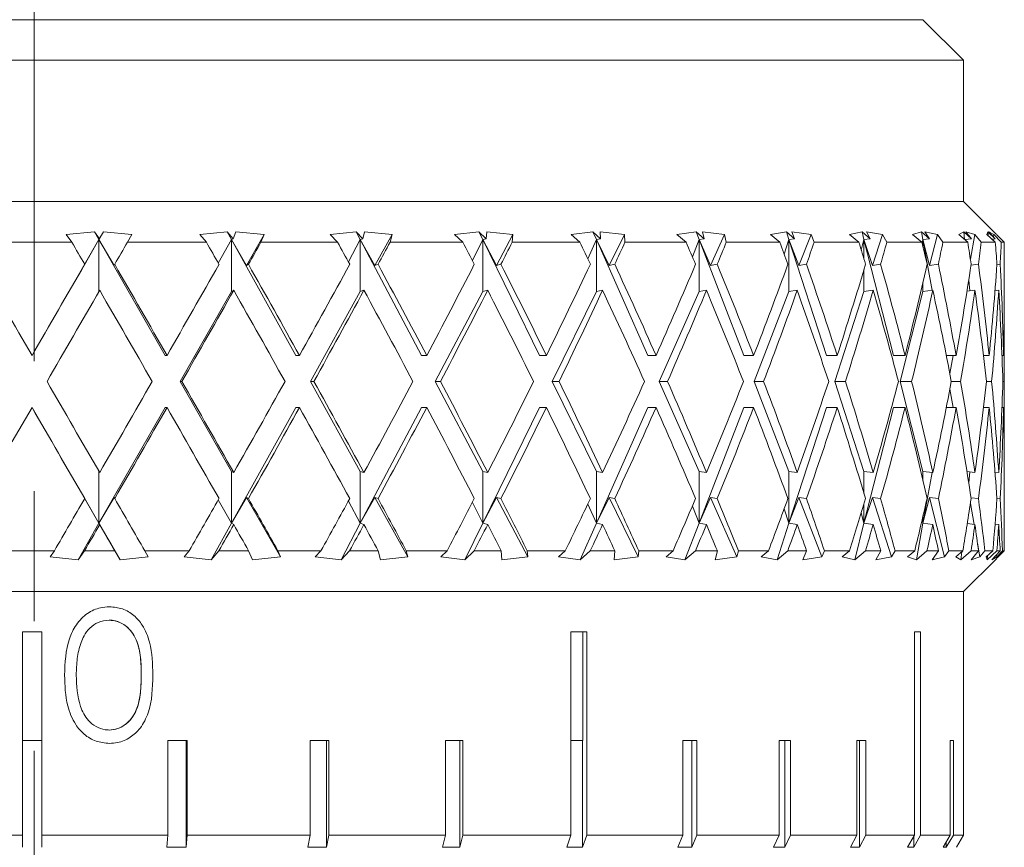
# Model space of a CAD drawing. Header units: inches. Extents: x 2.3 to 31.3, y 1.3 to 21.
# Tile 3 of 26: x 13.497 to 14.255, y 2.542 to 3.179. Entities that reach past the tile are written whole.
import ezdxf

# ---------------------------------------------------------------- set-up
doc = ezdxf.new("R2010")
doc.units = ezdxf.units.IN
doc.header["$MEASUREMENT"] = 0
doc.linetypes.add('CENTERX2', pattern=[0.8, 0.5, -0.1, 0.1, -0.1])

msp = doc.modelspace()

# ---------------------------------------------------------------- linework, layer by layer
at = {"color": 7, "linetype": 'CENTERX2', "lineweight": 0}
msp.add_line((13.50854, 1.31649), (13.50854, 7.04611), dxfattribs=at)
at = {"color": 7, "linetype": 'Continuous', "lineweight": 15}
for p, q in [((12.82479, 3.17927), (14.19229, 3.17927)), ((14.22354, 3.14802), (14.19229, 3.17927)), ((14.22354, 3.14802), (12.79354, 3.14802)), ((14.22354, 3.03927), (14.22354, 3.14802)), ((14.22354, 3.03927), (12.79354, 3.03927)), ((14.24868, 3.01413), (14.22354, 3.03927)), ((13.55497, 3.01598), (13.53322, 3.01402)), ((13.55876, 3.01069), (13.55497, 3.01598)), ((13.55838, 3.01002), (13.55497, 3.01598)), ((13.56182, 3.01598), (13.55838, 3.01002)), ((13.56182, 3.01598), (13.55876, 3.01069)), ((13.58379, 3.01402), (13.56182, 3.01598)), ((13.65707, 3.01598), (13.63594, 3.01402)), ((13.66152, 3.01069), (13.65707, 3.01598)), ((13.66038, 3.01002), (13.65707, 3.01598)), ((13.66379, 3.01598), (13.66152, 3.01069)), ((13.68555, 3.01402), (13.66379, 3.01598)), ((13.75627, 3.01598), (13.73619, 3.01402)), ((13.7613, 3.01069), (13.75627, 3.01598)), ((13.75942, 3.01002), (13.75627, 3.01598)), ((13.76273, 3.01598), (13.7613, 3.01069)), ((13.78386, 3.01402), (13.76273, 3.01598)), ((13.85066, 3.01598), (13.83201, 3.01402)), ((13.85617, 3.01069), (13.85066, 3.01598)), ((13.85358, 3.01002), (13.85066, 3.01598)), ((13.85673, 3.01598), (13.85617, 3.01069)), ((13.87681, 3.01402), (13.85673, 3.01598)), ((13.93838, 3.01598), (13.92152, 3.01402)), ((13.94427, 3.01069), (13.93838, 3.01598)), ((13.94102, 3.01002), (13.93838, 3.01598)), ((13.9626, 3.01402), (13.94394, 3.01598)), ((13.94394, 3.01598), (13.94427, 3.01069)), ((14.01774, 3.01598), (14.00301, 3.01402)), ((14.02389, 3.01069), (14.01774, 3.01598)), ((14.02005, 3.01002), (14.01774, 3.01598)), ((14.03954, 3.01402), (14.02269, 3.01598)), ((14.02269, 3.01598), (14.02389, 3.01069)), ((14.08718, 3.01598), (14.07486, 3.01402)), ((14.09347, 3.01069), (14.08718, 3.01598)), ((14.08912, 3.01002), (14.08718, 3.01598)), ((14.10616, 3.01402), (14.09142, 3.01598)), ((14.09142, 3.01598), (14.09347, 3.01069)), ((14.14537, 3.01598), (14.1357, 3.01402)), ((14.15167, 3.01069), (14.14537, 3.01598)), ((14.14688, 3.01002), (14.14537, 3.01598)), ((14.16114, 3.01402), (14.14881, 3.01598)), ((14.14881, 3.01598), (14.15167, 3.01069)), ((14.19116, 3.01598), (14.18432, 3.01402)), ((14.19736, 3.01069), (14.19116, 3.01598)), ((14.19223, 3.01002), (14.19116, 3.01598)), ((14.20341, 3.01402), (14.19374, 3.01598)), ((14.19374, 3.01598), (14.19736, 3.01069)), ((14.22366, 3.01598), (14.2198, 3.01402)), ((14.22964, 3.01069), (14.22366, 3.01598)), ((14.22425, 3.01014), (14.22366, 3.01598)), ((14.23217, 3.01402), (14.22533, 3.01598)), ((14.22533, 3.01598), (14.22964, 3.01069)), ((14.24224, 3.01598), (14.24143, 3.01402)), ((14.24788, 3.01069), (14.24224, 3.01598)), ((14.2423, 3.01321), (14.24224, 3.01598)), ((14.24684, 3.01402), (14.24297, 3.01598)), ((14.24297, 3.01598), (14.24788, 3.01069)), ((13.53752, 3.00802), (13.47624, 3.00802)), ((13.55838, 3.01002), (13.5069, 2.92085)), ((13.53322, 3.01402), (13.53752, 3.00802)), ((13.55838, 3.01002), (13.54689, 2.99012)), ((13.55876, 3.01069), (13.55838, 3.01002)), ((13.60938, 2.92085), (13.55838, 3.01002)), ((13.55838, 3.01002), (13.56999, 2.99012)), ((13.55838, 2.97005), (13.55838, 3.01002)), ((13.58031, 3.00802), (13.58379, 3.01402)), ((13.64102, 3.00802), (13.58031, 3.00802)), ((13.63594, 3.01402), (13.64102, 3.00802)), ((13.66038, 3.01002), (13.65021, 2.99189)), ((13.66152, 3.01069), (13.66038, 3.01002)), ((13.66038, 2.97002), (13.66038, 3.01002)), ((13.7099, 2.92085), (13.66038, 3.01002)), ((13.66038, 3.01002), (13.67187, 2.99012)), ((13.67187, 2.99012), (13.68555, 3.01402)), ((13.68299, 3.00802), (13.68555, 3.01402)), ((13.74194, 3.00802), (13.68299, 3.00802)), ((13.73619, 3.01402), (13.74194, 3.00802)), ((13.75942, 3.01002), (13.75027, 2.99286)), ((13.7613, 3.01069), (13.75942, 3.01002)), ((13.75942, 2.97002), (13.75942, 3.01002)), ((13.8065, 2.92085), (13.75942, 3.01002)), ((13.75942, 3.01002), (13.77058, 2.99012)), ((13.77058, 2.99012), (13.78386, 3.01402)), ((13.78227, 3.00802), (13.78386, 3.01402)), ((13.83831, 3.00802), (13.78227, 3.00802)), ((13.83201, 3.01402), (13.83831, 3.00802)), ((13.85358, 3.01002), (13.84562, 2.99394)), ((13.85617, 3.01069), (13.85358, 3.01002)), ((13.85358, 2.97002), (13.85358, 3.01002)), ((13.8973, 2.92085), (13.85358, 3.01002)), ((13.85358, 3.01002), (13.86419, 2.99012)), ((13.86419, 2.99012), (13.87681, 3.01402)), ((13.87623, 3.00802), (13.87681, 3.01402)), ((13.92827, 3.00802), (13.87623, 3.00802)), ((13.92152, 3.01402), (13.92827, 3.00802)), ((13.94102, 3.01002), (13.9344, 2.99521)), ((13.94427, 3.01069), (13.94102, 3.01002)), ((13.94102, 2.97002), (13.94102, 3.01002)), ((13.98053, 2.92085), (13.94102, 3.01002)), ((13.94102, 3.01002), (13.95088, 2.99012)), ((13.95088, 2.99012), (13.9626, 3.01402)), ((13.96302, 3.00802), (13.9626, 3.01402)), ((14.01006, 3.00802), (13.96302, 3.00802)), ((14.00301, 3.01402), (14.01006, 3.00802)), ((14.02005, 3.01002), (14.01487, 2.99678)), ((14.02389, 3.01069), (14.02005, 3.01002)), ((14.02005, 2.97002), (14.02005, 3.01002)), ((14.05458, 2.92085), (14.02005, 3.01002)), ((14.02005, 3.01002), (14.02895, 2.99012)), ((14.02895, 2.99012), (14.03954, 3.01402)), ((14.04098, 3.00802), (14.03954, 3.01402)), ((14.08208, 3.00802), (14.04098, 3.00802)), ((14.07486, 3.01402), (14.08208, 3.00802)), ((14.08912, 3.01002), (14.08547, 2.99887)), ((14.09347, 3.01069), (14.08912, 3.01002)), ((14.08912, 2.97002), (14.08912, 3.01002)), ((14.118, 2.92085), (14.08912, 3.01002)), ((14.08912, 3.01002), (14.0969, 2.99012)), ((14.0969, 2.99012), (14.10616, 3.01402)), ((14.10856, 3.00802), (14.10616, 3.01402)), ((14.14295, 3.00802), (14.10856, 3.00802)), ((14.1357, 3.01402), (14.14295, 3.00802)), ((14.14688, 3.01002), (14.1448, 3.00192)), ((14.15167, 3.01069), (14.14688, 3.01002)), ((14.14688, 2.99503), (14.14688, 3.01002)), ((14.16956, 2.92085), (14.14688, 3.01002)), ((14.14688, 3.01002), (14.15339, 2.99012)), ((14.15339, 2.99012), (14.16114, 3.01402)), ((14.16447, 3.00802), (14.16114, 3.01402)), ((14.19146, 3.00802), (14.16447, 3.00802)), ((14.18432, 3.01402), (14.19146, 3.00802)), ((14.19223, 3.01002), (14.19169, 3.00705)), ((14.19736, 3.01069), (14.19223, 3.01002)), ((14.19223, 3.00474), (14.19223, 3.01002)), ((14.19925, 2.97093), (14.19223, 3.01002)), ((14.19223, 3.01002), (14.19734, 2.99012)), ((14.19734, 2.99012), (14.20341, 3.01402)), ((14.20762, 3.00802), (14.20341, 3.01402)), ((14.22668, 3.00802), (14.20762, 3.00802)), ((14.2198, 3.01402), (14.22668, 3.00802)), ((14.22964, 3.01069), (14.22438, 3.01003)), ((14.22872, 2.99485), (14.23217, 3.01402)), ((14.23715, 3.00802), (14.23217, 3.01402)), ((14.24793, 3.00802), (14.23715, 3.00802)), ((14.24143, 3.01402), (14.24793, 3.00802)), ((14.24788, 3.01069), (14.24537, 3.01038)), ((14.24637, 3.00946), (14.24648, 3.01052)), ((14.24663, 3.01203), (14.24684, 3.01402)), ((14.25251, 3.00802), (14.24684, 3.01402)), ((14.24879, 3.01402), (14.25048, 3.01233)), ((14.25479, 3.00802), (14.25048, 3.01233)), ((14.25479, 3.00802), (14.25251, 3.00802)), ((14.25479, 2.96883), (14.25479, 3.00802)), ((13.54689, 2.99012), (13.54738, 2.991)), ((13.56999, 2.99012), (13.57048, 2.991)), ((13.67187, 2.99012), (13.67338, 2.991)), ((13.77058, 2.99012), (13.77307, 2.991)), ((13.86419, 2.99012), (13.8676, 2.991)), ((13.95088, 2.99012), (13.95516, 2.991)), ((14.02895, 2.99012), (14.03401, 2.991)), ((14.0969, 2.99012), (14.10264, 2.991)), ((14.14688, 2.97002), (14.14688, 2.98696)), ((14.15339, 2.99012), (14.15971, 2.991)), ((14.19734, 2.99012), (14.2041, 2.991)), ((14.2292, 2.99028), (14.23496, 2.991)), ((14.24918, 2.9907), (14.25167, 2.991)), ((14.19223, 2.97002), (14.19223, 2.97721)), ((14.22827, 2.97052), (14.22744, 2.97875)), ((13.62082, 2.90085), (13.66038, 2.97002)), ((13.66207, 2.97101), (13.66038, 2.97002)), ((13.72101, 2.90085), (13.75942, 2.97002)), ((13.76221, 2.97101), (13.75942, 2.97002)), ((13.81706, 2.90085), (13.85358, 2.97002)), ((13.85741, 2.97101), (13.85358, 2.97002)), ((13.90711, 2.90085), (13.94102, 2.97002)), ((13.94583, 2.97101), (13.94102, 2.97002)), ((13.9894, 2.90085), (14.02005, 2.97002)), ((14.02573, 2.97101), (14.02005, 2.97002)), ((14.06233, 2.90085), (14.08912, 2.97002)), ((14.09557, 2.97101), (14.08912, 2.97002)), ((14.12448, 2.90085), (14.14688, 2.97002)), ((14.15398, 2.97101), (14.14688, 2.97002)), ((14.17464, 2.90085), (14.19223, 2.97002)), ((14.19983, 2.97101), (14.19223, 2.97002)), ((14.23222, 2.97101), (14.22611, 2.97025)), ((14.25052, 2.97101), (14.24767, 2.97066)), ((14.25479, 2.87286), (14.25479, 2.92883)), ((13.5069, 2.92085), (13.50688, 2.92085)), ((13.60938, 2.92085), (13.61075, 2.92085)), ((13.7099, 2.92085), (13.71264, 2.92085)), ((13.8065, 2.92085), (13.81055, 2.92085)), ((13.8973, 2.92085), (13.90258, 2.92085)), ((13.98053, 2.92085), (13.98695, 2.92085)), ((14.05458, 2.92085), (14.062, 2.92085)), ((14.118, 2.92085), (14.12628, 2.92085)), ((14.16956, 2.92085), (14.17853, 2.92085)), ((14.21022, 2.92085), (14.21775, 2.92085)), ((14.21293, 2.9069), (14.21543, 2.92085)), ((14.23875, 2.92085), (14.24316, 2.92085)), ((14.25306, 2.92085), (14.25427, 2.92085)), ((13.66038, 2.83167), (13.62082, 2.90085)), ((13.62082, 2.90085), (13.62218, 2.90085)), ((13.75942, 2.83167), (13.72101, 2.90085)), ((13.72101, 2.90085), (13.72372, 2.90085)), ((13.85358, 2.83167), (13.81706, 2.90085)), ((13.81706, 2.90085), (13.82107, 2.90085)), ((13.94102, 2.83167), (13.90711, 2.90085)), ((13.90711, 2.90085), (13.91234, 2.90085)), ((14.02005, 2.83167), (13.9894, 2.90085)), ((13.9894, 2.90085), (13.99575, 2.90085)), ((14.08912, 2.83167), (14.06233, 2.90085)), ((14.06233, 2.90085), (14.06968, 2.90085)), ((14.14688, 2.83167), (14.12448, 2.90085)), ((14.12448, 2.90085), (14.13268, 2.90085)), ((14.19223, 2.83167), (14.17464, 2.90085)), ((14.17464, 2.90085), (14.18354, 2.90085)), ((14.21543, 2.88085), (14.21293, 2.89479)), ((14.21407, 2.90085), (14.22126, 2.90085)), ((14.24104, 2.90085), (14.2451, 2.90085)), ((14.25376, 2.90085), (14.25461, 2.90085)), ((13.5069, 2.88085), (13.50688, 2.88085)), ((13.5069, 2.88085), (13.55838, 2.79167)), ((13.55838, 2.79167), (13.60938, 2.88085)), ((13.60938, 2.88085), (13.61075, 2.88085)), ((13.66038, 2.79167), (13.7099, 2.88085)), ((13.7099, 2.88085), (13.71264, 2.88085)), ((13.75942, 2.79167), (13.8065, 2.88085)), ((13.8065, 2.88085), (13.81055, 2.88085)), ((13.85358, 2.79167), (13.8973, 2.88085)), ((13.8973, 2.88085), (13.90258, 2.88085)), ((13.94102, 2.79167), (13.98053, 2.88085)), ((13.98053, 2.88085), (13.98695, 2.88085)), ((14.02005, 2.79167), (14.05458, 2.88085)), ((14.05458, 2.88085), (14.062, 2.88085)), ((14.08912, 2.79167), (14.118, 2.88085)), ((14.118, 2.88085), (14.12628, 2.88085)), ((14.14688, 2.79167), (14.16956, 2.88085)), ((14.16956, 2.88085), (14.17853, 2.88085)), ((14.21022, 2.88085), (14.21775, 2.88085)), ((14.23875, 2.88085), (14.24316, 2.88085)), ((14.25306, 2.88085), (14.25427, 2.88085)), ((14.25479, 2.7886), (14.25479, 2.83286)), ((13.55838, 2.79167), (13.55838, 2.83164)), ((13.66038, 2.83167), (13.66207, 2.83068)), ((13.66038, 2.79167), (13.66038, 2.83167)), ((13.75942, 2.79167), (13.75942, 2.83167)), ((13.75942, 2.83167), (13.76221, 2.83068)), ((13.85358, 2.79167), (13.85358, 2.83167)), ((13.85358, 2.83167), (13.85741, 2.83068)), ((13.94102, 2.79167), (13.94102, 2.83167)), ((13.94102, 2.83167), (13.94583, 2.83068)), ((14.02005, 2.79167), (14.02005, 2.83167)), ((14.02005, 2.83167), (14.02573, 2.83068)), ((14.08912, 2.79167), (14.08912, 2.83167)), ((14.08912, 2.83167), (14.09557, 2.83068)), ((14.14688, 2.81473), (14.14688, 2.83167)), ((14.14688, 2.83167), (14.15398, 2.83068)), ((14.19223, 2.82448), (14.19223, 2.83167)), ((14.19223, 2.83167), (14.19983, 2.83068)), ((14.19223, 2.79167), (14.19925, 2.83076)), ((14.22611, 2.83144), (14.23222, 2.83068)), ((14.22744, 2.82294), (14.22827, 2.83117)), ((14.24767, 2.83103), (14.25052, 2.83068)), ((13.54689, 2.81158), (13.55838, 2.79167)), ((13.54738, 2.81069), (13.54689, 2.81158)), ((13.56999, 2.81158), (13.55838, 2.79167)), ((13.57048, 2.81069), (13.56999, 2.81158)), ((13.67187, 2.81158), (13.66038, 2.79167)), ((13.67338, 2.81069), (13.67187, 2.81158)), ((13.69798, 2.76594), (13.67187, 2.81158)), ((13.77058, 2.81158), (13.75942, 2.79167)), ((13.77307, 2.81069), (13.77058, 2.81158)), ((13.79593, 2.76594), (13.77058, 2.81158)), ((13.86419, 2.81158), (13.85358, 2.79167)), ((13.8676, 2.81069), (13.86419, 2.81158)), ((13.88829, 2.76594), (13.86419, 2.81158)), ((13.95088, 2.81158), (13.94102, 2.79167)), ((13.95516, 2.81069), (13.95088, 2.81158)), ((13.97325, 2.76594), (13.95088, 2.81158)), ((14.02895, 2.81158), (14.02005, 2.79167)), ((14.03401, 2.81069), (14.02895, 2.81158)), ((14.04917, 2.76594), (14.02895, 2.81158)), ((14.0969, 2.81158), (14.08912, 2.79167)), ((14.10264, 2.81069), (14.0969, 2.81158)), ((14.11457, 2.76594), (14.0969, 2.81158)), ((14.15339, 2.81158), (14.14688, 2.79167)), ((14.15971, 2.81069), (14.15339, 2.81158)), ((14.16818, 2.76594), (14.15339, 2.81158)), ((14.19734, 2.81158), (14.19223, 2.79167)), ((14.2041, 2.81069), (14.19734, 2.81158)), ((14.20894, 2.76594), (14.19734, 2.81158)), ((14.23496, 2.81069), (14.2292, 2.81141)), ((14.25167, 2.81069), (14.24918, 2.811)), ((13.65021, 2.8098), (13.66038, 2.79167)), ((13.75027, 2.80883), (13.75942, 2.79167)), ((13.84562, 2.80775), (13.85358, 2.79167)), ((13.9344, 2.80648), (13.94102, 2.79167)), ((14.01487, 2.80491), (14.02005, 2.79167)), ((14.08547, 2.80282), (14.08912, 2.79167)), ((14.14688, 2.79167), (14.14688, 2.80666)), ((14.23161, 2.79076), (14.22872, 2.80684)), ((14.1448, 2.79977), (14.14688, 2.79167)), ((14.19223, 2.79167), (14.19223, 2.79695)), ((13.54234, 2.76363), (13.55838, 2.79167)), ((13.55838, 2.79167), (13.55894, 2.79068)), ((13.55838, 2.79167), (13.57458, 2.76363)), ((13.64481, 2.76363), (13.66038, 2.79167)), ((13.66038, 2.79167), (13.66207, 2.79068)), ((13.74461, 2.76363), (13.75942, 2.79167)), ((13.75942, 2.79167), (13.76221, 2.79068)), ((13.83983, 2.76363), (13.85358, 2.79167)), ((13.85358, 2.79167), (13.85741, 2.79068)), ((13.92859, 2.76363), (13.94102, 2.79167)), ((13.94102, 2.79167), (13.94583, 2.79068)), ((14.00919, 2.76363), (14.02005, 2.79167)), ((14.02005, 2.79167), (14.02573, 2.79068)), ((14.08003, 2.76363), (14.08912, 2.79167)), ((14.08912, 2.79167), (14.09557, 2.79068)), ((14.13975, 2.76363), (14.14688, 2.79167)), ((14.14688, 2.79167), (14.15398, 2.79068)), ((14.18719, 2.76363), (14.19223, 2.79167)), ((14.19169, 2.79464), (14.19223, 2.79167)), ((14.19223, 2.79167), (14.19983, 2.79068)), ((14.22633, 2.79142), (14.23222, 2.79068)), ((14.24772, 2.79102), (14.25052, 2.79068)), ((14.23607, 2.76594), (14.23419, 2.77642)), ((13.48967, 2.77052), (13.52409, 2.77052)), ((13.52409, 2.77052), (13.52079, 2.76594)), ((13.52079, 2.76594), (13.54234, 2.76363)), ((13.54234, 2.76363), (13.54728, 2.77052)), ((13.54728, 2.77052), (13.57058, 2.77052)), ((13.57058, 2.77052), (13.57458, 2.76363)), ((13.57458, 2.76363), (13.59634, 2.76594)), ((13.59634, 2.76594), (13.59368, 2.77052)), ((13.59368, 2.77052), (13.62777, 2.77052)), ((13.62777, 2.77052), (13.62387, 2.76594)), ((13.62387, 2.76594), (13.64481, 2.76363)), ((13.64481, 2.76363), (13.65063, 2.77052)), ((13.65063, 2.77052), (13.67347, 2.77052)), ((13.67347, 2.77052), (13.67642, 2.76363)), ((13.67642, 2.76363), (13.69798, 2.76594)), ((13.69798, 2.76594), (13.69603, 2.77052)), ((13.69603, 2.77052), (13.72913, 2.77052)), ((13.72913, 2.77052), (13.72472, 2.76594)), ((13.72472, 2.76594), (13.74461, 2.76363)), ((13.74461, 2.76363), (13.7512, 2.77052)), ((13.7512, 2.77052), (13.77316, 2.77052)), ((13.77316, 2.77052), (13.775, 2.76363)), ((13.775, 2.76363), (13.79593, 2.76594)), ((13.79593, 2.76594), (13.79473, 2.77052)), ((13.79473, 2.77052), (13.8262, 2.77052)), ((13.8262, 2.77052), (13.82135, 2.76594)), ((13.82135, 2.76594), (13.83983, 2.76363)), ((13.83983, 2.76363), (13.84705, 2.77052)), ((13.84705, 2.77052), (13.86769, 2.77052)), ((13.86769, 2.77052), (13.86839, 2.76363)), ((13.86839, 2.76363), (13.88829, 2.76594)), ((13.88829, 2.76594), (13.88786, 2.77052)), ((13.88786, 2.77052), (13.91709, 2.77052)), ((13.91709, 2.77052), (13.91189, 2.76594)), ((13.91189, 2.76594), (13.92859, 2.76363)), ((13.92859, 2.76363), (13.93632, 2.77052)), ((13.93632, 2.77052), (13.95523, 2.77052)), ((13.95523, 2.77052), (13.95477, 2.76363)), ((13.95477, 2.76363), (13.97325, 2.76594)), ((13.97325, 2.76594), (13.97361, 2.77052)), ((13.97361, 2.77052), (14.00003, 2.77052)), ((14.00003, 2.77052), (13.99459, 2.76594)), ((13.99459, 2.76594), (14.00919, 2.76363)), ((14.00919, 2.76363), (14.01725, 2.77052)), ((14.01725, 2.77052), (14.03408, 2.77052)), ((14.03408, 2.77052), (14.03247, 2.76363)), ((14.03247, 2.76363), (14.04917, 2.76594)), ((14.04917, 2.76594), (14.05031, 2.77052)), ((14.05031, 2.77052), (14.07339, 2.77052)), ((14.07339, 2.77052), (14.06782, 2.76594)), ((14.06782, 2.76594), (14.08003, 2.76363)), ((14.08003, 2.76363), (14.08829, 2.77052)), ((14.08829, 2.77052), (14.1027, 2.77052)), ((14.1027, 2.77052), (14.09998, 2.76363)), ((14.09998, 2.76363), (14.11457, 2.76594)), ((14.11457, 2.76594), (14.11646, 2.77052)), ((14.11646, 2.77052), (14.13577, 2.77052)), ((14.13577, 2.77052), (14.13017, 2.76594)), ((14.13017, 2.76594), (14.13975, 2.76363)), ((14.13975, 2.76363), (14.14804, 2.77052)), ((14.14804, 2.77052), (14.15976, 2.77052)), ((14.15976, 2.77052), (14.15597, 2.76363)), ((14.15597, 2.76363), (14.16818, 2.76594)), ((14.16818, 2.76594), (14.17078, 2.77052)), ((14.17078, 2.77052), (14.18593, 2.77052)), ((14.18593, 2.77052), (14.18042, 2.76594)), ((14.18042, 2.76594), (14.18719, 2.76363)), ((14.18719, 2.76363), (14.19534, 2.77052)), ((14.19534, 2.77052), (14.20414, 2.77052)), ((14.20414, 2.77052), (14.19936, 2.76363)), ((14.19936, 2.76363), (14.20894, 2.76594)), ((14.20894, 2.76594), (14.21221, 2.77052)), ((14.21221, 2.77052), (14.22292, 2.77052)), ((14.22292, 2.77052), (14.21759, 2.76594)), ((14.21759, 2.76594), (14.22142, 2.76363)), ((14.22142, 2.76363), (14.22928, 2.77052)), ((14.22142, 2.76363), (14.22204, 2.76977)), ((14.22928, 2.77052), (14.23498, 2.77052)), ((14.23498, 2.77052), (14.2293, 2.76363)), ((14.2293, 2.76363), (14.23607, 2.76594)), ((14.23607, 2.76594), (14.23994, 2.77052)), ((14.23994, 2.77052), (14.24599, 2.77052)), ((14.24599, 2.77052), (14.24096, 2.76594)), ((14.24096, 2.76594), (14.24177, 2.76363)), ((14.24177, 2.76363), (14.24919, 2.77052)), ((14.24177, 2.76363), (14.24183, 2.76673)), ((14.25168, 2.77052), (14.24522, 2.76363)), ((14.24522, 2.76363), (14.24904, 2.76594)), ((14.25008, 2.76594), (14.24867, 2.76448)), ((14.24904, 2.76594), (14.24888, 2.76754)), ((14.24904, 2.76594), (14.25344, 2.77052)), ((14.24919, 2.77052), (14.25168, 2.77052)), ((14.24939, 2.76519), (14.25303, 2.76886)), ((14.25471, 2.77052), (14.25008, 2.76594)), ((14.25344, 2.77052), (14.25471, 2.77052)), ((14.22354, 2.73927), (14.24871, 2.76444)), ((14.22354, 2.73927), (12.79354, 2.73927)), ((14.22354, 2.62446), (14.22354, 2.73927)), ((13.56615, 2.71719), (13.56613, 2.71719)), ((13.51445, 2.70827), (13.49945, 2.70827)), ((13.49945, 2.70827), (13.49945, 2.55177)), ((13.49946, 2.70827), (13.49946, 2.62446)), ((13.51445, 2.55177), (13.51445, 2.70827)), ((13.93357, 2.70827), (13.92142, 2.70827)), ((13.92142, 2.70827), (13.92142, 2.55177)), ((13.93066, 2.62446), (13.93066, 2.70827)), ((13.93357, 2.55177), (13.93357, 2.70827)), ((14.19035, 2.70827), (14.18568, 2.70827)), ((14.18568, 2.70827), (14.18568, 2.55177)), ((14.19035, 2.55177), (14.19035, 2.70827)), ((13.59091, 2.67488), (13.59089, 2.67488)), ((13.56615, 2.63257), (13.56613, 2.63257)), ((13.49946, 2.62446), (13.49946, 2.54232)), ((13.51445, 2.62446), (13.49946, 2.62446)), ((13.62622, 2.62446), (13.6114, 2.62446)), ((13.6114, 2.62446), (13.6114, 2.55177)), ((13.62538, 2.54232), (13.62538, 2.62446)), ((13.62622, 2.55177), (13.62622, 2.62446)), ((13.7351, 2.62446), (13.72082, 2.62446)), ((13.72082, 2.62446), (13.72082, 2.55177)), ((13.73342, 2.54232), (13.73342, 2.62446)), ((13.7351, 2.55177), (13.7351, 2.62446)), ((13.8384, 2.62446), (13.82502, 2.62446)), ((13.82502, 2.62446), (13.82502, 2.55177)), ((13.83593, 2.54232), (13.83593, 2.62446)), ((13.8384, 2.55177), (13.8384, 2.62446)), ((13.93066, 2.62446), (13.92142, 2.62446)), ((13.93037, 2.54232), (13.93037, 2.62446)), ((14.01828, 2.62446), (14.00765, 2.62446)), ((14.00765, 2.62446), (14.00765, 2.55177)), ((14.01443, 2.54232), (14.01443, 2.62446)), ((14.01828, 2.55177), (14.01828, 2.62446)), ((14.09044, 2.62446), (14.0816, 2.62446)), ((14.0816, 2.62446), (14.0816, 2.55177)), ((14.08603, 2.54232), (14.08603, 2.62446)), ((14.09044, 2.55177), (14.09044, 2.62446)), ((14.14827, 2.62446), (14.14143, 2.62446)), ((14.14143, 2.62446), (14.14143, 2.55177)), ((14.14341, 2.54232), (14.14341, 2.62446)), ((14.14827, 2.55177), (14.14827, 2.62446)), ((14.21564, 2.62446), (14.21326, 2.62446)), ((14.21326, 2.62446), (14.21326, 2.55177)), ((14.21564, 2.55177), (14.21564, 2.62446)), ((14.22354, 2.62446), (14.22348, 2.62446)), ((14.22348, 2.62446), (14.22348, 2.55177)), ((14.22351, 2.55177), (14.22351, 2.62446)), ((13.40253, 2.55177), (13.49945, 2.55177)), ((13.49945, 2.55177), (13.49946, 2.54232)), ((13.51445, 2.55177), (13.6114, 2.55177)), ((13.51446, 2.54232), (13.51445, 2.55177)), ((13.6114, 2.55177), (13.61056, 2.54232)), ((13.62538, 2.54232), (13.62622, 2.55177)), ((13.62622, 2.55177), (13.72082, 2.55177)), ((13.72082, 2.55177), (13.71915, 2.54232)), ((13.73342, 2.54232), (13.7351, 2.55177)), ((13.7351, 2.55177), (13.82502, 2.55177)), ((13.82502, 2.55177), (13.82255, 2.54232)), ((13.83593, 2.54232), (13.8384, 2.55177)), ((13.8384, 2.55177), (13.92142, 2.55177)), ((13.92142, 2.55177), (13.91822, 2.54232)), ((13.93037, 2.54232), (13.93357, 2.55177)), ((13.93357, 2.55177), (14.00765, 2.55177)), ((14.00765, 2.55177), (14.0038, 2.54232)), ((14.01443, 2.54232), (14.01828, 2.55177)), ((14.01828, 2.55177), (14.0816, 2.55177)), ((14.0816, 2.55177), (14.07718, 2.54232)), ((14.08603, 2.54232), (14.09044, 2.55177)), ((14.09044, 2.55177), (14.14143, 2.55177)), ((14.14143, 2.55177), (14.13657, 2.54232)), ((14.14341, 2.54232), (14.14827, 2.55177)), ((14.14827, 2.55177), (14.18568, 2.55177)), ((14.18568, 2.55177), (14.18049, 2.54232)), ((14.18516, 2.54232), (14.19035, 2.55177)), ((14.18516, 2.54232), (14.18516, 2.55082)), ((14.19035, 2.55177), (14.21326, 2.55177)), ((14.21326, 2.55177), (14.20786, 2.54232)), ((14.21024, 2.54232), (14.21564, 2.55177)), ((14.21024, 2.54232), (14.21024, 2.54649)), ((14.21564, 2.55177), (14.22348, 2.55177)), ((14.22348, 2.55177), (14.21802, 2.54232)), ((14.21805, 2.54232), (14.22351, 2.55177)), ((13.62538, 2.54232), (13.61056, 2.54232)), ((13.73342, 2.54232), (13.71915, 2.54232)), ((13.83593, 2.54232), (13.82255, 2.54232)), ((13.93037, 2.54232), (13.91822, 2.54232)), ((14.01443, 2.54232), (14.0038, 2.54232)), ((14.08603, 2.54232), (14.07718, 2.54232)), ((14.14341, 2.54232), (14.13657, 2.54232)), ((14.18516, 2.54232), (14.18049, 2.54232)), ((14.21024, 2.54232), (14.20786, 2.54232)), ((14.21805, 2.54232), (14.21805, 2.54237))]:
    msp.add_line(p, q, dxfattribs=at)
for centre, major_axis, ratio, start_param, end_param in [((13.50854, 2.88085), (-0.74228, 1.29179), 0.05952, 4.763527, 4.776755), ((13.50854, 2.88085), (0.74625, 1.29254), 0.000964, 1.472799, 1.486028), ((13.50854, 2.88085), (-0.72999, 1.28956), 0.120137, 4.729812, 4.74304), ((13.50854, 2.88085), (0.74228, 1.29179), 0.05952, 4.831901, 4.84513), ((13.50854, 2.88085), (-0.70902, 1.28616), 0.180981, 4.698274, 4.711502), ((13.50854, 2.88085), (0.72999, 1.28956), 0.120137, 4.865616, 4.878844), ((13.50854, 2.88085), (-0.67867, 1.28206), 0.242039, 4.670282, 4.683511), ((13.50854, 2.88085), (0.70902, 1.28616), 0.180981, 4.897154, 4.910382), ((13.50854, 2.88085), (-0.63784, 1.278), 0.303099, 4.647578, 4.660806), ((13.50854, 2.88085), (0.67867, 1.28206), 0.242039, 4.925145, 4.938374), ((13.50854, 2.88085), (-0.5848, 1.27493), 0.363603, 4.632453, 4.645681), ((13.50854, 2.88085), (0.63784, 1.278), 0.303099, 4.94785, 4.961078), ((13.50854, 2.88085), (-0.51703, 1.27396), 0.422398, 4.627937, 4.641165), ((13.50854, 2.88085), (0.5848, 1.27493), 0.363603, 4.962975, 4.976203), ((13.50854, 2.88085), (-0.43111, 1.27606), 0.477352, 4.637821, 4.651049), ((13.50854, 2.88085), (0.51703, 1.27396), 0.422398, 4.967491, 4.980719), ((13.50854, 2.88085), (-0.32328, 1.28136), 0.524905, 4.666048, 4.679276), ((13.50854, 2.88085), (0.43111, 1.27606), 0.477352, 4.957607, 4.970835), ((13.50854, 2.88085), (-0.1918, 1.28807), 0.559891, 4.714536, 4.727764), ((13.50854, 2.88085), (0.32328, 1.28136), 0.524905, 4.92938, 4.942608), ((13.50854, 2.88085), (-0.0415, 1.29232), 0.576555, 4.779199, 4.792427), ((13.50854, 2.88085), (0.1918, 1.28807), 0.559891, 4.880892, 4.89412), ((13.50854, 2.92085), (-0.74625, 1.29254), 0.000964, 1.515939, 1.57024), ((13.50854, 2.92085), (0.74625, 1.29254), 0.000964, 1.517051, 1.571353), ((13.50854, 2.92085), (-0.74228, 1.29179), 0.05952, 4.678202, 4.732503), ((13.50854, 2.92085), (0.74228, 1.29179), 0.05952, 4.746576, 4.800878), ((13.50854, 2.92085), (-0.72999, 1.28956), 0.120137, 4.644487, 4.698788), ((13.50854, 2.92085), (0.72999, 1.28956), 0.120137, 4.780291, 4.834593), ((13.50854, 2.92085), (-0.70902, 1.28616), 0.180981, 4.612949, 4.66725), ((13.50854, 2.92085), (0.70902, 1.28616), 0.180981, 4.811829, 4.866131), ((13.50854, 2.92085), (-0.67867, 1.28206), 0.242039, 4.584958, 4.639259), ((13.50854, 2.92085), (0.67867, 1.28206), 0.242039, 4.83982, 4.894122), ((13.50854, 2.92085), (-0.63784, 1.278), 0.303099, 4.562253, 4.616555), ((13.50854, 2.92085), (0.63784, 1.278), 0.303099, 4.862525, 4.916826), ((13.50854, 2.92085), (-0.5848, 1.27493), 0.363603, 4.547128, 4.60143), ((13.50854, 2.92085), (0.5848, 1.27493), 0.363603, 4.87765, 4.931951), ((13.50854, 2.92085), (-0.51703, 1.27396), 0.422398, 4.542612, 4.596913), ((13.50854, 2.92085), (0.51703, 1.27396), 0.422398, 4.882166, 4.936468), ((13.50854, 2.92085), (-0.43111, 1.27606), 0.477352, 4.552496, 4.606797), ((13.50854, 2.92085), (0.43111, 1.27606), 0.477352, 4.872282, 4.926584), ((13.50854, 2.92085), (-0.32328, 1.28136), 0.524905, 4.580723, 4.635024), ((13.50854, 2.92085), (0.32328, 1.28136), 0.524905, 4.844055, 4.898356), ((13.50854, 2.92085), (-0.1918, 1.28807), 0.559891, 4.629211, 4.683512), ((13.50854, 2.92085), (0.1918, 1.28807), 0.559891, 4.795567, 4.849868), ((13.50854, 2.92085), (-0.0415, 1.29232), 0.576555, 4.693874, 4.748176), ((13.50854, 2.88085), (0.74625, 1.29254), 0.000964, 1.501539, 1.555879), ((13.50854, 2.88085), (-0.74228, 1.29179), 0.05952, 4.693676, 4.748015), ((13.50854, 2.88085), (0.74228, 1.29179), 0.05952, 4.76205, 4.81639), ((13.50854, 2.88085), (-0.72999, 1.28956), 0.120137, 4.659961, 4.7143), ((13.50854, 2.88085), (0.72999, 1.28956), 0.120137, 4.795765, 4.850104), ((13.50854, 2.88085), (-0.70902, 1.28616), 0.180981, 4.628423, 4.682762), ((13.50854, 2.88085), (0.70902, 1.28616), 0.180981, 4.827303, 4.881642), ((13.50854, 2.88085), (-0.67867, 1.28206), 0.242039, 4.600432, 4.654771), ((13.50854, 2.88085), (0.67867, 1.28206), 0.242039, 4.855294, 4.909634), ((13.50854, 2.88085), (-0.63784, 1.278), 0.303099, 4.577727, 4.632066), ((13.50854, 2.88085), (0.63784, 1.278), 0.303099, 4.877999, 4.932338), ((13.50854, 2.88085), (-0.5848, 1.27493), 0.363603, 4.562602, 4.616941), ((13.50854, 2.88085), (0.5848, 1.27493), 0.363603, 4.893124, 4.947463), ((13.50854, 2.88085), (-0.51703, 1.27396), 0.422398, 4.558086, 4.612425), ((13.50854, 2.88085), (0.51703, 1.27396), 0.422398, 4.89764, 4.951979), ((13.50854, 2.88085), (-0.43111, 1.27606), 0.477352, 4.56797, 4.622309), ((13.50854, 2.88085), (0.43111, 1.27606), 0.477352, 4.887756, 4.942095), ((13.50854, 2.88085), (-0.32328, 1.28136), 0.524905, 4.596197, 4.650536), ((13.50854, 2.88085), (0.32328, 1.28136), 0.524905, 4.859529, 4.913868), ((13.50854, 2.88085), (-0.1918, 1.28807), 0.559891, 4.644685, 4.699024), ((13.50854, 2.88085), (0.1918, 1.28807), 0.559891, 4.811041, 4.86538), ((13.50854, 2.88085), (-0.0415, 1.29232), 0.576555, 4.709348, 4.763687), ((13.50854, 2.92085), (0.0415, 1.29232), 0.576555, 4.730904, 4.768036), ((13.50854, 2.88085), (0.0415, 1.29232), 0.576555, 4.746378, 4.78352), ((13.50854, 2.92085), (-0.74625, 1.29254), 0.000964, 1.585714, 1.640053), ((13.50854, 2.92085), (0.74228, 1.29179), 0.05952, 4.676763, 4.731102), ((13.50854, 2.92085), (-0.74228, 1.29179), 0.05952, 4.608388, 4.662728), ((13.50854, 2.92085), (0.72999, 1.28956), 0.120137, 4.710478, 4.764817), ((13.50854, 2.92085), (-0.72999, 1.28956), 0.120137, 4.574674, 4.629013), ((13.50854, 2.92085), (0.70902, 1.28616), 0.180981, 4.742016, 4.796355), ((13.50854, 2.92085), (-0.70902, 1.28616), 0.180981, 4.543136, 4.597475), ((13.50854, 2.92085), (0.67867, 1.28206), 0.242039, 4.770007, 4.824346), ((13.50854, 2.92085), (-0.67867, 1.28206), 0.242039, 4.515144, 4.569484), ((13.50854, 2.92085), (0.63784, 1.278), 0.303099, 4.792712, 4.847051), ((13.50854, 2.92085), (-0.63784, 1.278), 0.303099, 4.49244, 4.546779), ((13.50854, 2.92085), (0.5848, 1.27493), 0.363603, 4.807837, 4.862176), ((13.50854, 2.92085), (-0.5848, 1.27493), 0.363603, 4.477315, 4.531654), ((13.50854, 2.92085), (0.51703, 1.27396), 0.422398, 4.812353, 4.866692), ((13.50854, 2.92085), (-0.51703, 1.27396), 0.422398, 4.472799, 4.527138), ((13.50854, 2.92085), (0.43111, 1.27606), 0.477352, 4.802469, 4.856808), ((13.50854, 2.92085), (-0.43111, 1.27606), 0.477352, 4.482683, 4.537022), ((13.50854, 2.92085), (0.32328, 1.28136), 0.524905, 4.774242, 4.828581), ((13.50854, 2.92085), (-0.32328, 1.28136), 0.524905, 4.51091, 4.565249), ((13.50854, 2.92085), (0.1918, 1.28807), 0.559891, 4.725754, 4.780093), ((13.50854, 2.92085), (-0.1918, 1.28807), 0.559891, 4.559398, 4.613737), ((13.50854, 2.92085), (0.0415, 1.29232), 0.576555, 4.661091, 4.71543), ((13.50854, 2.92085), (-0.0415, 1.29232), 0.576555, 4.641258, 4.6784), ((13.50854, 2.88085), (0.74625, 1.29254), 0.000964, 1.571353, 1.625654), ((13.50854, 2.88085), (-0.74625, 1.29254), 0.000964, 1.57024, 1.624541), ((13.50854, 2.88085), (0.74228, 1.29179), 0.05952, 4.692275, 4.746576), ((13.50854, 2.88085), (-0.74228, 1.29179), 0.05952, 4.6239, 4.678202), ((13.50854, 2.88085), (0.72999, 1.28956), 0.120137, 4.72599, 4.780291), ((13.50854, 2.88085), (-0.72999, 1.28956), 0.120137, 4.590185, 4.644487), ((13.50854, 2.88085), (0.70902, 1.28616), 0.180981, 4.757528, 4.811829), ((13.50854, 2.88085), (-0.70902, 1.28616), 0.180981, 4.558647, 4.612949), ((13.50854, 2.88085), (0.67867, 1.28206), 0.242039, 4.785519, 4.83982), ((13.50854, 2.88085), (-0.67867, 1.28206), 0.242039, 4.530656, 4.584958), ((13.50854, 2.88085), (0.63784, 1.278), 0.303099, 4.808223, 4.862525), ((13.50854, 2.88085), (-0.63784, 1.278), 0.303099, 4.507952, 4.562253), ((13.50854, 2.88085), (0.5848, 1.27493), 0.363603, 4.823348, 4.87765), ((13.50854, 2.88085), (-0.5848, 1.27493), 0.363603, 4.492827, 4.547128), ((13.50854, 2.88085), (0.51703, 1.27396), 0.422398, 4.827865, 4.882166), ((13.50854, 2.88085), (-0.51703, 1.27396), 0.422398, 4.48831, 4.542612), ((13.50854, 2.88085), (0.43111, 1.27606), 0.477352, 4.817981, 4.872282), ((13.50854, 2.88085), (-0.43111, 1.27606), 0.477352, 4.498194, 4.552496), ((13.50854, 2.88085), (0.32328, 1.28136), 0.524905, 4.789754, 4.844055), ((13.50854, 2.88085), (-0.32328, 1.28136), 0.524905, 4.526422, 4.580723), ((13.50854, 2.88085), (0.1918, 1.28807), 0.559891, 4.741266, 4.795567), ((13.50854, 2.88085), (-0.1918, 1.28807), 0.559891, 4.57491, 4.629211), ((13.50854, 2.88085), (0.0415, 1.29232), 0.576555, 4.676602, 4.730904), ((13.50854, 2.88085), (-0.0415, 1.29232), 0.576555, 4.656742, 4.693874), ((13.50854, 2.92085), (0.74228, 1.29179), 0.05952, 4.630013, 4.661251), ((13.50854, 2.92085), (-0.74625, 1.29254), 0.000964, 1.655565, 1.686803), ((13.50854, 2.92085), (0.72999, 1.28956), 0.120137, 4.663728, 4.694966), ((13.50854, 2.92085), (-0.74228, 1.29179), 0.05952, 4.561638, 4.592877), ((13.50854, 2.92085), (0.70902, 1.28616), 0.180981, 4.695266, 4.726504), ((13.50854, 2.92085), (-0.72999, 1.28956), 0.120137, 4.527924, 4.559162), ((13.50854, 2.92085), (0.67867, 1.28206), 0.242039, 4.723257, 4.754495), ((13.50854, 2.92085), (-0.70902, 1.28616), 0.180981, 4.496386, 4.527624), ((13.50854, 2.92085), (0.63784, 1.278), 0.303099, 4.745962, 4.7772), ((13.50854, 2.92085), (-0.67867, 1.28206), 0.242039, 4.468394, 4.499633), ((13.50854, 2.92085), (0.5848, 1.27493), 0.363603, 4.761087, 4.792325), ((13.50854, 2.92085), (-0.63784, 1.278), 0.303099, 4.44569, 4.476928), ((13.50854, 2.92085), (0.51703, 1.27396), 0.422398, 4.765603, 4.796841), ((13.50854, 2.92085), (-0.5848, 1.27493), 0.363603, 4.430565, 4.461803), ((13.50854, 2.92085), (0.43111, 1.27606), 0.477352, 4.755719, 4.786957), ((13.50854, 2.92085), (-0.51703, 1.27396), 0.422398, 4.426049, 4.457287), ((13.50854, 2.92085), (0.32328, 1.28136), 0.524905, 4.727492, 4.75873), ((13.50854, 2.92085), (-0.43111, 1.27606), 0.477352, 4.435933, 4.467171), ((13.50854, 2.92085), (0.1918, 1.28807), 0.559891, 4.679004, 4.710242), ((13.50854, 2.92085), (-0.32328, 1.28136), 0.524905, 4.46416, 4.495398), ((13.50854, 2.92085), (0.0415, 1.29232), 0.576555, 4.614341, 4.645579), ((13.50854, 2.92085), (-0.1918, 1.28807), 0.559891, 4.512648, 4.543886), ((13.50854, 2.88085), (0.74228, 1.29179), 0.05952, 4.66112, 4.676763), ((13.50854, 2.88085), (-0.74625, 1.29254), 0.000964, 1.640053, 1.655697), ((13.50854, 2.88085), (0.72999, 1.28956), 0.120137, 4.694835, 4.710478), ((13.50854, 2.88085), (-0.74228, 1.29179), 0.05952, 4.592745, 4.608388), ((13.50854, 2.88085), (0.70902, 1.28616), 0.180981, 4.726373, 4.742016), ((13.50854, 2.88085), (-0.72999, 1.28956), 0.120137, 4.55903, 4.574674), ((13.50854, 2.88085), (0.67867, 1.28206), 0.242039, 4.754364, 4.770007), ((13.50854, 2.88085), (-0.70902, 1.28616), 0.180981, 4.527492, 4.543136), ((13.50854, 2.88085), (0.63784, 1.278), 0.303099, 4.777068, 4.792712), ((13.50854, 2.88085), (-0.67867, 1.28206), 0.242039, 4.499501, 4.515144), ((13.50854, 2.88085), (0.5848, 1.27493), 0.363603, 4.792193, 4.807837), ((13.50854, 2.88085), (-0.63784, 1.278), 0.303099, 4.476797, 4.49244), ((13.50854, 2.88085), (0.51703, 1.27396), 0.422398, 4.79671, 4.812353), ((13.50854, 2.88085), (-0.5848, 1.27493), 0.363603, 4.461672, 4.477315), ((13.50854, 2.88085), (0.43111, 1.27606), 0.477352, 4.786826, 4.802469), ((13.50854, 2.88085), (-0.51703, 1.27396), 0.422398, 4.457155, 4.472799), ((13.50854, 2.88085), (0.32328, 1.28136), 0.524905, 4.758598, 4.774242), ((13.50854, 2.88085), (-0.43111, 1.27606), 0.477352, 4.467039, 4.482683), ((13.50854, 2.88085), (0.1918, 1.28807), 0.559891, 4.71011, 4.725754), ((13.50854, 2.88085), (-0.32328, 1.28136), 0.524905, 4.495266, 4.51091), ((13.50854, 2.88085), (0.0415, 1.29232), 0.576555, 4.645447, 4.661091), ((13.50854, 2.88085), (-0.1918, 1.28807), 0.559891, 4.543754, 4.559398), ((13.50854, 2.92085), (-0.1135, 1.29092), 0.571353, 4.545633, 4.559702)]:
    msp.add_ellipse(centre, major_axis=major_axis, ratio=ratio, start_param=start_param, end_param=end_param, dxfattribs=at)
for points, knots in [([(13.53191, 2.67492), (13.53226, 2.68441), (13.53277, 2.698), (13.54047, 2.71403), (13.54879, 2.72263), (13.55818, 2.72691), (13.56411, 2.72729), (13.56643, 2.72744)], [0, 0, 0, 0, 0.399586, 0.572314, 0.746577, 0.900855, 1, 1, 1, 1]), ([(13.56643, 2.72744), (13.56983, 2.72712), (13.57666, 2.72648), (13.58551, 2.72117), (13.59299, 2.71237), (13.59934, 2.69679), (13.59967, 2.68342), (13.59987, 2.67492)], [0, 0, 0, 0, 0.145754, 0.292346, 0.430719, 0.637757, 1, 1, 1, 1]), ([(13.56613, 2.71719), (13.56325, 2.71681), (13.55778, 2.71611), (13.5511, 2.71137), (13.54694, 2.70576), (13.54535, 2.70173), (13.54467, 2.70002)], [0, 0, 0, 0, 0.294035, 0.55817, 0.811958, 1, 1, 1, 1]), ([(13.59089, 2.67488), (13.59086, 2.6794), (13.5908, 2.68839), (13.58832, 2.70033), (13.58324, 2.70929), (13.57681, 2.71461), (13.57084, 2.71694), (13.56719, 2.71713), (13.56613, 2.71719)], [0, 0, 0, 0, 0.247162, 0.491385, 0.65814, 0.799853, 0.941646, 1, 1, 1, 1]), ([(13.59091, 2.67488), (13.59082, 2.67945), (13.59064, 2.68858), (13.58804, 2.70219), (13.58112, 2.71186), (13.57302, 2.71645), (13.56844, 2.71694), (13.56615, 2.71719)], [0, 0, 0, 0, 0.251085, 0.501371, 0.749628, 0.874877, 1, 1, 1, 1]), ([(13.54467, 2.70002), (13.54402, 2.69799), (13.54272, 2.69392), (13.54122, 2.68552), (13.54102, 2.67913), (13.54089, 2.67488)], [0, 0, 0, 0, 0.250489, 0.501053, 1, 1, 1, 1]), ([(13.56643, 2.62231), (13.56293, 2.62265), (13.55591, 2.62332), (13.54679, 2.62884), (13.53895, 2.63812), (13.53259, 2.65371), (13.53217, 2.66693), (13.53191, 2.67492)], [0, 0, 0, 0, 0.148778, 0.298278, 0.440298, 0.661837, 1, 1, 1, 1]), ([(13.54089, 2.67488), (13.54124, 2.6667), (13.54178, 2.65436), (13.54864, 2.64073), (13.55591, 2.63496), (13.56166, 2.63279), (13.56514, 2.63262), (13.56613, 2.63257)], [0, 0, 0, 0, 0.444288, 0.671123, 0.80839, 0.945842, 1, 1, 1, 1]), ([(13.56613, 2.63257), (13.56869, 2.63287), (13.57383, 2.63347), (13.58061, 2.63783), (13.58624, 2.64491), (13.59062, 2.65757), (13.59078, 2.66807), (13.59089, 2.67488)], [0, 0, 0, 0, 0.140185, 0.280819, 0.428539, 0.629748, 1, 1, 1, 1]), ([(13.56615, 2.63257), (13.56845, 2.6328), (13.57303, 2.63326), (13.57911, 2.63677), (13.58397, 2.6417), (13.58839, 2.64979), (13.59064, 2.66118), (13.59082, 2.67031), (13.59091, 2.67488)], [0, 0, 0, 0, 0.124874, 0.249889, 0.374726, 0.499789, 0.7495, 1, 1, 1, 1]), ([(13.59987, 2.67492), (13.59961, 2.66496), (13.59924, 2.65052), (13.59111, 2.63435), (13.58271, 2.62651), (13.57417, 2.62276), (13.56856, 2.62244), (13.56643, 2.62231)], [0, 0, 0, 0, 0.421017, 0.610056, 0.759177, 0.908428, 1, 1, 1, 1])]:
    msp.add_open_spline(points, degree=3, knots=knots, dxfattribs=at)

doc.saveas('drawing.dxf')
